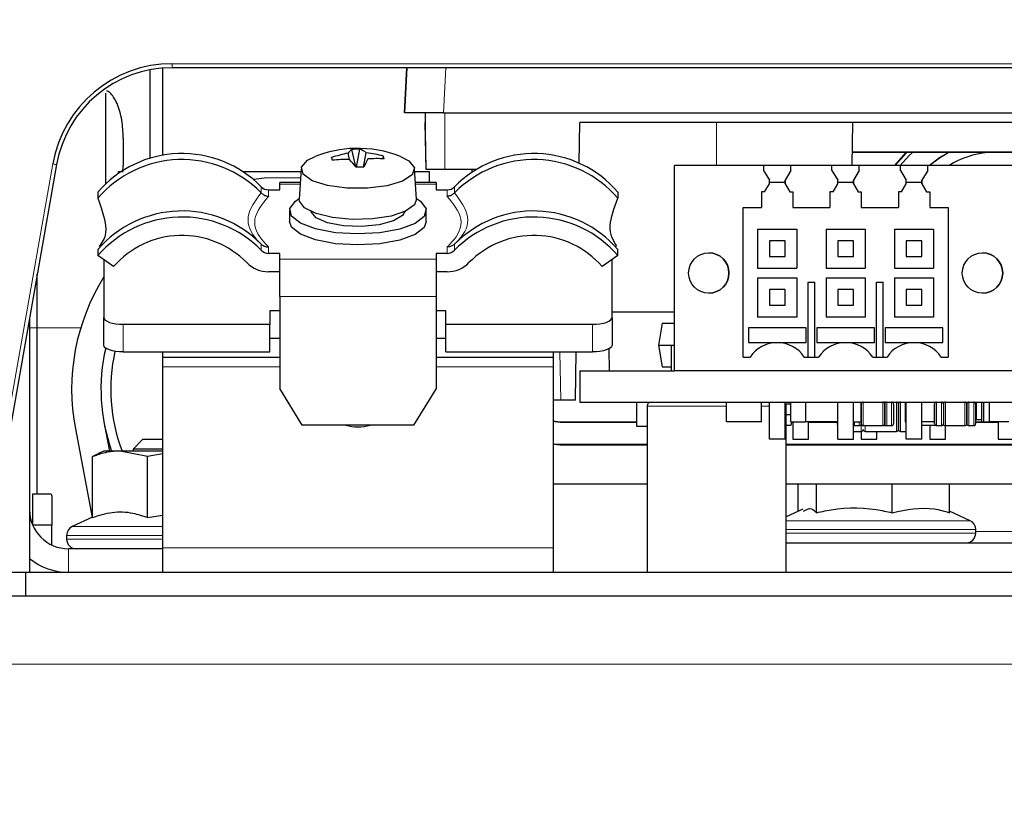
# Paper-space layout 'Blatt5' of a CAD drawing. Header units: millimetres. Extents: x 5 to 418, y 2 to 292.
# Tile 15 of 31: x 211 to 236, y 219 to 238. Entities that reach past the tile are written whole.
import ezdxf

# ---------------------------------------------------------------- set-up
doc = ezdxf.new("R2010")
doc.units = ezdxf.units.MM
doc.layers.add('SLD-0', color=7, linetype='Continuous')
doc.styles.add('SLDTEXTSTYLE1', font='TXT', dxfattribs={"width": 0.605})
doc.dimstyles.new('SLDDIMSTYLE6', dxfattribs={"dimtxt": 3.5, "dimasz": 3.302, "dimexe": 0, "dimexo": 0.0625, "dimgap": 0.875, "dimtad": 1, "dimlfac": 2, "dimrnd": 1e-09, "dimzin": 12, "dimdsep": 46, "dimtxsty": 'SLDTEXTSTYLE1', "dimsah": 1, "dimcen": 0.09, "dimadec": 0, "dimazin": 3, "dimtfac": 1, "dimtofl": 0, "dimtmove": 0, "dimatfit": 3, "dimfxl": 1, "dimfrac": 2, "dimtolj": 1, "dimtzin": 12, "dimarcsym": 0})

# ---------------------------------------------------------------- blocks, each defined once
blk = doc.blocks.new('_D_36')
at = {"layer": 'SLD-0', "color": 7}
for p, q in [((113.293, 153.905), (113.293, 269.669)), ((309.293, 153.905), (309.293, 269.669)), ((113.293, 268.669), (309.293, 268.669))]:
    blk.add_line(p, q, dxfattribs=at)
for points in [[(113.293, 268.669), (116.595, 268.161), (116.595, 269.177)], [(309.293, 268.669), (305.991, 269.177), (305.991, 268.161)]]:
    blk.add_solid(points, dxfattribs=at)
at = {"layer": 'SLD-0', "color": 7, "insert": (207.282, 273.18), "char_height": 3.5, "attachment_point": 1, "style": 'SLDTEXTSTYLE1'}
blk.add_mtext('392', dxfattribs=at)

psp = doc.layouts.new('Blatt5')

# ---------------------------------------------------------------- linework, layer by layer
at = {"color": 7, "linetype": 'Continuous', "lineweight": 25}
for p, q in [((214.6176, 237.0631), (214.6176, 234.8013)), ((214.9426, 237.1081), (214.9426, 234.8778)), ((275.3949, 237.1183), (215.1903, 237.1183)), ((221.1307, 235.9683), (221.191, 237.1183)), ((221.191, 237.1183), (221.1307, 235.9683)), ((213.4926, 234.1529), (213.4926, 236.4683)), ((222.1293, 235.9683), (221.1307, 235.9683)), ((221.6632, 235.9683), (221.6676, 235.7183)), ((222.1293, 235.9683), (277.7565, 235.9683)), ((221.6885, 234.5183), (221.6676, 235.7183)), ((225.5995, 234.6798), (225.6176, 235.7183)), ((277.9326, 235.7183), (225.6176, 235.7183)), ((232.5842, 234.6183), (232.6034, 235.7183)), ((219.8885, 234.583), (219.7914, 235.0275)), ((219.9086, 234.574), (219.9891, 235.0328)), ((219.2898, 234.7518), (219.2708, 234.819)), ((219.7271, 234.771), (219.6898, 234.9317)), ((220.0868, 234.5787), (220.1585, 234.9443)), ((220.5825, 234.789), (220.5988, 234.8548)), ((239.7127, 234.9525), (232.5901, 234.9525)), ((239.7127, 234.9586), (232.5902, 234.9586)), ((212.2359, 234.6393), (210.3953, 224.201)), ((213.8176, 234.4181), (213.8176, 234.4683)), ((213.8176, 234.4683), (213.8925, 234.4683)), ((213.9282, 234.4468), (213.9426, 234.6183)), ((216.9927, 234.4683), (218.4887, 234.4683)), ((218.4929, 234.5338), (218.443, 233.7589)), ((221.4422, 233.7589), (221.3922, 234.5338)), ((221.3965, 234.4683), (221.7676, 234.4683)), ((222.1676, 234.5183), (221.6885, 234.5183)), ((221.7676, 234.4683), (221.7676, 234.1867)), ((222.9728, 234.5183), (222.1676, 234.5183)), ((222.8676, 234.452), (222.8676, 234.5183)), ((228.0426, 229.3683), (228.0426, 234.6183)), ((230.3174, 234.6183), (228.0426, 234.6183)), ((230.3174, 234.6183), (230.3174, 234.4933)), ((231.0178, 234.6183), (230.3174, 234.6183)), ((230.3174, 234.4933), (230.4676, 234.2433)), ((231.0178, 234.4933), (230.8676, 234.2433)), ((231.0178, 234.4933), (231.0178, 234.6183)), ((232.0674, 234.6183), (231.0178, 234.6183)), ((232.0674, 234.4933), (232.0674, 234.6183)), ((232.7678, 234.6183), (232.0674, 234.6183)), ((232.0674, 234.4933), (232.2176, 234.2433)), ((232.7678, 234.4933), (232.6176, 234.2433)), ((232.7678, 234.4933), (232.7678, 234.6183)), ((233.8174, 234.6183), (232.7678, 234.6183)), ((233.8174, 234.4933), (233.8174, 234.6183)), ((234.5178, 234.6183), (233.8174, 234.6183)), ((233.8174, 234.4933), (233.9676, 234.2433)), ((234.5178, 234.4933), (234.3676, 234.2433)), ((234.5178, 234.4933), (234.5178, 234.6183)), ((236.7926, 234.6183), (234.5178, 234.6183)), ((230.4676, 234.1448), (230.4676, 234.2433)), ((230.8676, 234.1448), (230.8676, 234.2433)), ((230.8676, 234.2433), (230.8676, 234.1933)), ((232.2176, 234.1448), (232.2176, 234.2433)), ((232.6176, 234.1448), (232.6176, 234.2433)), ((232.6176, 234.2433), (232.6176, 234.1933)), ((233.9676, 234.1448), (233.9676, 234.2433)), ((234.3676, 234.1448), (234.3676, 234.2433)), ((234.3676, 234.2433), (234.3676, 234.1933)), ((217.6576, 233.9961), (217.9426, 233.9961)), ((218.4705, 234.1867), (217.9426, 234.1867)), ((217.9426, 234.1415), (217.9426, 234.1867)), ((217.9426, 233.9961), (217.9426, 234.1415)), ((221.9426, 234.1867), (221.4146, 234.1867)), ((221.9426, 234.1867), (221.9426, 234.1415)), ((221.9426, 234.1415), (221.9426, 233.9961)), ((221.9426, 233.9961), (222.2275, 233.9961)), ((230.3464, 233.9431), (230.4676, 234.1448)), ((230.4676, 234.1933), (230.8676, 234.1933)), ((230.8676, 234.1933), (230.8676, 234.1448)), ((230.8676, 234.1448), (230.9888, 233.9431)), ((232.0964, 233.9431), (232.2176, 234.1448)), ((232.2176, 234.1933), (232.6176, 234.1933)), ((232.6176, 234.1933), (232.6176, 234.1448)), ((232.6176, 234.1448), (232.7388, 233.9431)), ((233.8464, 233.9431), (233.9676, 234.1448)), ((233.9676, 234.1933), (234.3676, 234.1933)), ((234.3676, 234.1933), (234.3676, 234.1448)), ((234.3676, 234.1448), (234.4888, 233.9431)), ((213.2926, 233.9392), (213.2926, 233.7836)), ((217.4674, 233.9228), (217.4721, 233.9179)), ((222.4131, 233.9179), (222.4177, 233.9228)), ((226.5926, 233.9392), (226.5926, 233.7836)), ((230.3464, 233.9431), (230.2676, 233.9437)), ((230.2676, 233.9437), (230.2676, 233.5433)), ((230.9888, 233.9431), (231.0676, 233.9437)), ((231.0676, 233.9437), (231.0676, 233.5433)), ((232.0964, 233.9431), (232.0176, 233.9437)), ((232.0176, 233.9437), (232.0176, 233.5433)), ((232.7388, 233.9431), (232.8176, 233.9437)), ((232.8176, 233.9437), (232.8176, 233.5433)), ((233.8464, 233.9431), (233.7676, 233.9437)), ((233.7676, 233.9437), (233.7676, 233.5433)), ((234.4888, 233.9431), (234.5676, 233.9437)), ((234.5676, 233.9437), (234.5676, 233.5433)), ((218.1926, 233.4657), (218.1926, 233.1838)), ((221.6926, 233.1838), (221.6926, 233.4657)), ((229.7926, 233.5433), (230.2676, 233.5433)), ((229.7926, 229.7183), (229.7926, 233.5433)), ((231.0676, 233.5433), (232.0176, 233.5433)), ((232.8176, 233.5433), (233.7676, 233.5433)), ((234.5676, 233.5433), (235.0426, 233.5433)), ((235.0426, 233.5433), (235.0426, 229.7183)), ((230.1676, 232.9933), (230.1676, 231.9933)), ((230.1676, 232.9933), (231.1676, 232.9933)), ((231.1676, 232.9933), (231.1676, 231.9933)), ((231.9176, 232.9933), (231.9176, 231.9933)), ((231.9176, 232.9933), (232.9176, 232.9933)), ((232.9176, 232.9933), (232.9176, 231.9933)), ((233.6676, 232.9933), (233.6676, 231.9933)), ((233.6676, 232.9933), (234.6676, 232.9933)), ((234.6676, 232.9933), (234.6676, 231.9933)), ((213.2926, 232.4702), (213.2926, 232.3146)), ((217.4721, 232.6047), (217.4674, 232.6094)), ((222.4177, 232.6094), (222.4131, 232.6047)), ((222.4801, 232.6742), (222.4177, 232.6094)), ((226.5926, 232.3146), (226.5926, 232.4702)), ((230.4676, 232.6933), (230.4676, 232.2933)), ((230.8676, 232.6933), (230.4676, 232.6933)), ((230.8676, 232.2933), (230.8676, 232.6933)), ((232.2176, 232.6933), (232.2176, 232.2933)), ((232.6176, 232.6933), (232.2176, 232.6933)), ((232.6176, 232.2933), (232.6176, 232.6933)), ((233.9676, 232.6933), (233.9676, 232.2933)), ((234.3676, 232.6933), (233.9676, 232.6933)), ((234.3676, 232.2933), (234.3676, 232.6933)), ((213.6934, 232.0334), (213.2926, 232.3146)), ((213.4426, 232.2094), (213.4426, 230.7288)), ((217.9426, 232.3715), (217.6576, 232.3715)), ((217.9426, 232.2261), (217.9426, 232.3715)), ((217.9426, 231.2649), (217.9426, 232.2261)), ((222.2275, 232.3715), (221.9426, 232.3715)), ((221.9426, 232.3715), (221.9426, 232.2261)), ((221.9426, 232.2261), (221.9426, 231.2649)), ((226.5926, 232.3146), (226.1917, 232.0334)), ((226.4426, 230.7288), (226.4426, 232.2094)), ((230.4676, 232.2933), (230.8676, 232.2933)), ((232.2176, 232.2933), (232.6176, 232.2933)), ((233.9676, 232.2933), (234.3676, 232.2933)), ((230.1676, 231.9933), (231.1676, 231.9933)), ((231.9176, 231.9933), (232.9176, 231.9933)), ((233.6676, 231.9933), (234.6676, 231.9933)), ((211.7426, 230.4683), (211.7426, 231.8417)), ((217.9426, 231.9017), (217.6576, 231.9017)), ((222.2275, 231.9017), (221.9426, 231.9017)), ((230.1676, 231.7433), (231.1676, 231.7433)), ((230.1676, 231.7433), (230.1676, 230.7433)), ((231.1676, 231.7433), (231.1676, 230.7433)), ((231.9176, 231.7433), (232.9176, 231.7433)), ((231.9176, 231.7433), (231.9176, 230.7433)), ((232.9176, 231.7433), (232.9176, 230.7433)), ((233.6676, 231.7433), (234.6676, 231.7433)), ((233.6676, 231.7433), (233.6676, 230.7433)), ((234.6676, 231.7433), (234.6676, 230.7433)), ((230.4676, 231.4433), (230.4676, 231.0433)), ((230.8676, 231.4433), (230.4676, 231.4433)), ((230.8676, 231.0433), (230.8676, 231.4433)), ((231.4551, 229.7183), (231.4551, 231.6308)), ((231.4551, 231.6308), (231.6301, 231.6308)), ((231.6301, 229.7183), (231.6301, 231.6308)), ((232.2176, 231.4433), (232.2176, 231.0433)), ((232.6176, 231.4433), (232.2176, 231.4433)), ((232.6176, 231.0433), (232.6176, 231.4433)), ((233.2051, 229.7183), (233.2051, 231.6308)), ((233.2051, 231.6308), (233.3801, 231.6308)), ((233.3801, 229.7183), (233.3801, 231.6308)), ((233.9676, 231.4433), (233.9676, 231.0433)), ((234.3676, 231.4433), (233.9676, 231.4433)), ((234.3676, 231.0433), (234.3676, 231.4433)), ((217.9426, 231.2649), (217.9426, 228.9156)), ((221.9426, 231.2649), (221.9426, 228.9156)), ((230.4676, 231.0433), (230.8676, 231.0433)), ((232.2176, 231.0433), (232.6176, 231.0433)), ((233.9676, 231.0433), (234.3676, 231.0433)), ((211.5426, 230.7074), (211.5426, 224.2183)), ((213.4426, 230.024), (213.4426, 230.7288)), ((217.9426, 230.8998), (217.6926, 230.8998)), ((217.6926, 230.8998), (217.6926, 230.5578)), ((222.1926, 230.8998), (221.9426, 230.8998)), ((222.1926, 230.5578), (222.1926, 230.8998)), ((228.0426, 230.8683), (226.4426, 230.8683)), ((226.4426, 230.7288), (226.4426, 230.024)), ((231.1676, 230.7433), (230.1676, 230.7433)), ((232.9176, 230.7433), (231.9176, 230.7433)), ((234.6676, 230.7433), (233.6676, 230.7433)), ((211.7426, 226.2183), (211.7426, 230.4683)), ((213.9426, 230.5578), (217.6926, 230.5578)), ((217.6926, 229.853), (217.6926, 230.5578)), ((222.1926, 230.5578), (225.9426, 230.5578)), ((222.1926, 229.853), (222.1926, 230.5578)), ((227.7288, 230.5883), (227.6301, 230.0283)), ((227.7288, 230.5883), (228.0426, 230.5883)), ((231.4051, 230.4691), (229.9301, 230.4691)), ((229.9301, 230.4691), (229.9301, 230.0933)), ((231.4051, 230.0933), (231.4051, 230.4691)), ((233.1551, 230.4691), (231.6801, 230.4691)), ((231.6801, 230.4691), (231.6801, 230.0933)), ((233.1551, 230.0933), (233.1551, 230.4691)), ((234.9051, 230.4691), (233.4301, 230.4691)), ((233.4301, 230.4691), (233.4301, 230.0933)), ((234.9051, 230.0933), (234.9051, 230.4691)), ((217.9426, 230.195), (217.6926, 230.195)), ((222.1926, 230.195), (221.9426, 230.195)), ((226.3578, 229.9288), (226.3676, 229.3683)), ((227.6301, 230.0283), (227.7288, 229.4683)), ((227.6301, 230.0283), (228.0426, 230.0283)), ((227.9551, 230.0189), (227.9551, 229.3683)), ((229.9301, 230.0933), (230.6656, 230.0933)), ((229.9301, 230.0933), (231.4051, 230.0933)), ((230.6696, 230.0933), (231.4051, 230.0933)), ((231.6801, 230.0933), (232.4156, 230.0933)), ((231.6801, 230.0933), (233.1551, 230.0933)), ((232.4196, 230.0933), (233.1551, 230.0933)), ((233.4301, 230.0933), (234.1656, 230.0933)), ((233.4301, 230.0933), (234.9051, 230.0933)), ((234.1696, 230.0933), (234.9051, 230.0933)), ((213.9426, 229.853), (217.6926, 229.853)), ((214.9426, 229.853), (214.9426, 229.7183)), ((214.9426, 229.7183), (217.9426, 229.7183)), ((214.9426, 229.7183), (214.9426, 229.4683)), ((221.9426, 229.7183), (224.9426, 229.7183)), ((222.1926, 229.853), (225.9426, 229.853)), ((224.9426, 229.7183), (224.9426, 229.853)), ((224.9426, 229.4683), (224.9426, 229.7183)), ((225.5045, 228.6183), (225.526, 229.853)), ((227.9551, 229.9201), (227.9551, 229.4683)), ((229.7926, 229.7183), (229.9761, 229.7183)), ((231.3591, 229.7183), (231.7261, 229.7183)), ((233.1091, 229.7183), (233.4761, 229.7183)), ((234.8591, 229.7183), (235.0426, 229.7183)), ((214.9426, 229.4683), (214.9426, 224.8433)), ((224.9426, 224.8433), (224.9426, 229.4683)), ((227.7288, 229.4683), (227.9551, 229.4683)), ((227.9551, 229.4683), (227.9551, 229.3683)), ((225.6176, 229.3683), (225.6176, 228.5683)), ((225.6176, 229.3683), (228.0426, 229.3683)), ((225.6176, 229.3683), (225.6176, 228.5683)), ((225.6176, 229.3683), (225.6176, 229.3683)), ((236.7926, 229.3683), (228.0426, 229.3683)), ((218.5199, 227.9759), (217.9426, 228.9156)), ((221.9426, 228.9156), (221.3652, 227.9759)), ((225.1306, 228.6183), (224.9426, 228.6183)), ((225.5045, 228.6183), (225.1306, 228.6183)), ((225.6176, 228.5683), (279.4198, 228.5683)), ((225.6176, 228.5683), (225.6176, 228.5683)), ((227.0676, 228.5683), (227.0676, 227.9558)), ((227.3401, 228.4683), (227.3401, 224.2183)), ((229.3676, 228.0683), (229.3676, 228.5683)), ((230.2676, 228.0683), (230.2676, 228.5683)), ((230.4676, 227.6183), (230.4676, 228.5683)), ((230.8676, 227.6183), (230.8676, 228.5683)), ((231.0176, 228.5183), (230.8817, 228.5183)), ((230.8951, 224.2183), (230.8951, 228.4683)), ((231.0176, 228.0683), (231.0176, 228.5683)), ((231.3926, 228.5683), (231.3926, 228.0683)), ((232.2176, 227.6183), (232.2176, 228.5683)), ((232.6176, 227.6183), (232.6176, 228.5683)), ((232.8176, 228.0683), (232.8176, 228.5683)), ((233.9426, 228.5683), (233.9426, 228.0683)), ((233.9676, 227.6183), (233.9676, 228.5683)), ((234.3676, 227.6183), (234.3676, 228.5683)), ((234.9426, 228.5683), (234.9426, 228.5616)), ((235.7676, 228.1183), (235.7676, 228.5683)), ((235.8926, 228.5683), (235.8926, 228.0683)), ((235.9426, 228.5683), (235.9426, 228.0683)), ((236.0926, 228.5683), (236.0926, 228.0683)), ((231.0176, 228.2433), (230.8951, 228.2433)), ((213.4527, 228.0238), (213.5862, 227.3183)), ((221.3652, 227.9759), (218.5199, 227.9759)), ((225.1176, 228.0683), (227.0676, 228.0683)), ((225.1176, 228.0561), (227.0676, 228.0561)), ((227.0676, 227.9558), (227.3401, 227.9558)), ((230.2676, 228.0683), (229.3676, 228.0683)), ((231.0191, 227.9683), (230.8951, 227.9683)), ((231.0176, 228.0683), (231.3926, 228.0683)), ((231.0367, 228.0683), (231.0191, 227.9683)), ((231.0346, 228.0561), (231.0676, 228.0561)), ((231.0676, 228.0683), (231.0676, 227.6183)), ((232.2176, 228.0683), (231.3926, 228.0683)), ((231.4676, 227.6183), (231.4676, 228.0683)), ((231.4676, 228.0561), (232.2006, 228.0561)), ((232.2161, 227.9683), (232.1984, 228.0683)), ((232.2176, 227.9683), (232.2161, 227.9683)), ((232.6176, 228.0683), (232.8176, 228.0683)), ((232.6176, 227.9683), (232.6426, 227.9683)), ((232.6426, 227.9683), (232.7676, 227.9683)), ((232.8176, 227.9683), (232.8676, 227.9683)), ((232.8676, 227.9683), (233.3676, 227.9683)), ((233.4176, 227.9683), (233.4676, 227.9683)), ((233.4676, 227.9683), (233.5926, 227.9683)), ((233.9426, 228.0683), (233.9676, 228.0683)), ((234.6926, 228.0683), (234.3676, 228.0683)), ((234.7426, 227.9683), (234.3676, 227.9683)), ((234.5676, 227.9683), (234.5676, 227.6183)), ((234.7426, 227.9683), (234.8676, 227.9683)), ((234.8691, 227.9683), (234.8676, 227.9683)), ((234.8691, 227.9683), (234.8691, 227.9683)), ((234.9676, 227.9683), (235.4676, 227.9683)), ((234.9676, 227.6183), (234.9676, 227.9683)), ((235.5676, 227.9683), (235.6926, 227.9683)), ((235.7426, 228.0683), (235.8926, 228.0683)), ((235.7426, 228.0561), (236.3176, 228.0561)), ((235.8926, 228.1183), (235.7676, 228.1183)), ((235.8926, 228.0683), (235.9426, 228.0683)), ((235.9426, 228.0683), (236.0926, 228.0683)), ((236.5926, 228.0683), (236.0926, 228.0683)), ((236.3176, 228.0683), (236.3176, 227.6183)), ((212.7158, 227.8843), (213.144, 225.6221)), ((213.4926, 227.8131), (213.4926, 227.8346)), ((232.6176, 227.8183), (232.8176, 227.8183)), ((232.8176, 227.8183), (232.8176, 227.6183)), ((232.9176, 227.8183), (233.7176, 227.8183)), ((233.2176, 227.6183), (233.2176, 227.8183)), ((233.8176, 227.8183), (233.9676, 227.8183)), ((214.4426, 227.6183), (214.1926, 227.3683)), ((214.4426, 227.6183), (214.9426, 227.6183)), ((225.1176, 227.4805), (224.9426, 227.493)), ((225.1176, 227.4683), (224.9426, 227.4806)), ((227.3401, 227.4805), (225.1176, 227.4805)), ((227.3401, 227.4683), (225.1176, 227.4683)), ((230.8676, 227.6183), (230.4676, 227.6183)), ((240.5274, 227.4805), (230.8951, 227.4805)), ((240.5317, 227.4683), (230.8951, 227.4683)), ((231.0676, 227.6183), (231.4676, 227.6183)), ((232.2176, 227.6183), (232.6176, 227.6183)), ((232.8176, 227.6183), (233.2176, 227.6183)), ((234.3676, 227.6183), (233.9676, 227.6183)), ((234.5676, 227.6183), (234.9676, 227.6183)), ((236.3176, 227.6183), (236.7176, 227.6183)), ((213.1536, 225.617), (213.1536, 227.174)), ((213.4426, 227.3183), (213.2796, 227.2423)), ((213.8584, 227.3183), (213.4426, 227.3183)), ((214.5632, 227.174), (213.8584, 227.3183)), ((214.9426, 227.3183), (213.8584, 227.3183)), ((214.1926, 227.3683), (214.1926, 227.3183)), ((214.9426, 227.3683), (214.1926, 227.3683)), ((214.9426, 227.243), (214.5632, 227.174)), ((214.5632, 225.617), (214.5632, 227.174)), ((227.3401, 226.4683), (224.9426, 226.4683)), ((251.3401, 226.4683), (230.8951, 226.4683)), ((231.2069, 225.7793), (231.2069, 226.4683)), ((231.6723, 225.7396), (231.6723, 226.4683)), ((233.6079, 225.7396), (233.6079, 226.4683)), ((235.0782, 225.7396), (235.0782, 226.4683)), ((212.0676, 226.2183), (211.6176, 226.2183)), ((211.6176, 226.2183), (211.6176, 225.4384)), ((212.1176, 226.1683), (212.1176, 225.4183)), ((214.5632, 225.617), (214.9426, 225.678)), ((231.319, 225.8316), (230.8951, 225.6339)), ((235.6007, 225.5356), (235.0782, 225.7793)), ((212.1176, 225.4183), (211.6261, 225.4183)), ((212.1176, 224.9131), (212.1176, 225.4183)), ((213.1536, 225.6265), (212.6369, 225.3856)), ((212.4926, 225.1591), (212.4926, 225.0683)), ((235.7451, 225.2183), (235.7451, 225.3091)), ((230.8951, 224.9683), (251.3401, 224.9683)), ((214.9426, 224.8183), (212.5426, 224.8183)), ((214.9426, 224.8433), (214.9426, 224.2183)), ((224.9426, 224.2183), (224.9426, 224.8433)), ((210.9426, 224.2183), (211.4426, 224.2183)), ((211.4426, 224.2183), (211.4426, 223.6183)), ((211.4426, 224.2183), (280.1426, 224.2183)), ((210.2087, 223.6183), (280.3765, 223.6183))]:
    psp.add_line(p, q, dxfattribs=at)
at = {"color": 7, "linetype": 'Continuous', "lineweight": 18}
for p, q in [((215.1903, 237.2201), (275.3949, 237.2201)), ((215.1903, 237.1183), (215.1903, 237.2201)), ((222.1896, 237.1183), (222.1293, 235.9683)), ((221.6885, 234.5183), (221.6632, 235.9683)), ((222.1676, 234.5183), (222.1676, 235.9683)), ((229.1176, 235.7183), (229.1176, 234.6183)), ((210.2968, 224.2201), (212.1374, 234.6584)), ((217.4721, 233.9179), (217.4721, 234.0736)), ((217.6576, 233.9961), (217.6576, 233.8293)), ((218.4676, 234.1415), (217.9426, 234.1415)), ((221.9426, 234.1415), (221.4175, 234.1415)), ((222.2275, 233.8293), (222.2275, 233.9961)), ((222.4131, 234.0736), (222.4131, 233.9179)), ((217.4721, 232.449), (217.4721, 232.6047)), ((217.6576, 232.5383), (217.6576, 232.3715)), ((222.2275, 232.3715), (222.2275, 232.5383)), ((222.4131, 232.6047), (222.4131, 232.449)), ((217.9426, 232.2261), (221.9426, 232.2261)), ((221.9426, 231.2649), (217.9426, 231.2649)), ((211.5426, 230.4683), (211.7426, 230.4683)), ((211.7426, 230.4683), (212.8548, 230.4683)), ((213.9426, 230.5578), (213.9426, 229.853)), ((225.9426, 229.853), (225.9426, 230.5578)), ((225.1091, 229.853), (225.1306, 228.6183)), ((214.9426, 229.4683), (217.9426, 229.4683)), ((221.9426, 229.4683), (224.9426, 229.4683)), ((227.3401, 228.4683), (229.3676, 228.4683)), ((230.2676, 228.4683), (230.4676, 228.4683)), ((230.8676, 228.4683), (230.8951, 228.4683)), ((232.8676, 228.5683), (232.8676, 228.2683)), ((233.3676, 228.2683), (233.3676, 228.5683)), ((233.4176, 228.5131), (233.4176, 228.5683)), ((233.4676, 228.5683), (233.4676, 228.2683)), ((233.5926, 228.5683), (233.5926, 227.9683)), ((233.7176, 228.1933), (233.7176, 228.5683)), ((233.7926, 228.5683), (233.7926, 228.5616)), ((233.8176, 228.5683), (233.8176, 228.1933)), ((234.7426, 228.5683), (234.7426, 228.2683)), ((234.8676, 228.5683), (234.8676, 227.9683)), ((234.9676, 228.5683), (234.9676, 228.2683)), ((235.4676, 228.2683), (235.4676, 228.5683)), ((235.5676, 228.5683), (235.5676, 228.2683)), ((235.6926, 228.5683), (235.6926, 227.9683)), ((232.8676, 228.2683), (232.8676, 227.9683)), ((233.3676, 227.9683), (233.3676, 228.2683)), ((233.4676, 228.2683), (233.4676, 227.9683)), ((233.7176, 227.8183), (233.7176, 228.1933)), ((233.8176, 228.1933), (233.8176, 227.8183)), ((234.7426, 228.2683), (234.7426, 227.9683)), ((234.9676, 228.2683), (234.9676, 227.9683)), ((235.4676, 227.9683), (235.4676, 228.2683)), ((235.5676, 228.2683), (235.5676, 227.9683)), ((225.1176, 228.0561), (225.1176, 228.0683)), ((232.6426, 228.0683), (232.6426, 227.9683)), ((232.7676, 228.0683), (232.7676, 227.9683)), ((232.8176, 228.0683), (232.8176, 227.9683)), ((232.8176, 227.8183), (232.8176, 227.9676)), ((232.9176, 227.9683), (232.9176, 227.8183)), ((233.4176, 227.9683), (233.4176, 228.0226)), ((225.1176, 227.4805), (225.1176, 227.4683)), ((230.8951, 225.5356), (235.4972, 225.5356)), ((235.4972, 225.5356), (235.6007, 225.5356)), ((214.9426, 225.1591), (212.4926, 225.1591)), ((212.6369, 225.3856), (214.9426, 225.3856)), ((235.6355, 225.3091), (230.8951, 225.3091)), ((230.8951, 225.2183), (235.6355, 225.2183)), ((235.7451, 225.3091), (235.6355, 225.3091)), ((235.6355, 225.2183), (235.7451, 225.2183)), ((235.7451, 225.257), (251.3401, 225.257)), ((212.4926, 225.0683), (214.9426, 225.0683)), ((212.5426, 224.8183), (212.5426, 224.2183)), ((214.9426, 224.8433), (224.9426, 224.8433)), ((130.5426, 221.8683), (292.0426, 221.8683))]:
    psp.add_line(p, q, dxfattribs=at)
at = {"color": 7, "linetype": 'Continuous', "lineweight": 25, "flags": 128}
for points in [[(221.3881, 234.5618), (221.3316, 234.3806), (221.0876, 234.2186), (220.6889, 234.0977), (220.1894, 234.0342), (219.6566, 234.0367), (219.1624, 234.1048), (218.7736, 234.2295), (218.5426, 234.3937), (218.5007, 234.5754), (218.6536, 234.75), (218.849, 234.8485)], [(221.0362, 234.8485), (221.2493, 234.7378), (221.3881, 234.5618)], [(233.9633, 234.9525), (233.9591, 234.9483), (233.6703, 234.6183)], [(233.6845, 234.6183), (233.9641, 234.9364), (233.9804, 234.9525)], [(234.5547, 234.6183), (234.8155, 234.8168), (235.0423, 234.9525)], [(234.558, 234.6183), (234.8203, 234.8183), (235.0444, 234.9525)], [(218.4779, 234.3011), (217.5449, 234.2951), (217.2705, 234.2626)], [(221.6872, 233.5127), (221.6373, 233.3164), (221.4038, 233.1363), (221.0119, 232.9919), (220.5041, 232.8988), (219.9355, 232.8672), (219.3677, 232.9004), (218.8622, 232.9949), (218.4737, 233.1404), (218.2444, 233.3211), (218.1992, 233.5175), (218.3428, 233.7083), (218.444, 233.7748)], [(221.4422, 233.7589), (221.3881, 233.6106), (221.1639, 233.4497), (220.7923, 233.3248), (220.3183, 233.2509), (219.799, 233.2369), (219.297, 233.2845), (218.8728, 233.388), (218.5777, 233.5348), (218.4472, 233.7073), (218.443, 233.7589)], [(221.4412, 233.7748), (221.548, 233.7039), (221.6872, 233.5127)], [(221.14, 233.4386), (221.0839, 233.3389), (220.8552, 233.1992), (220.4875, 233.1), (220.0369, 233.0565), (219.5719, 233.0754), (219.1633, 233.1536), (218.8734, 233.2793), (218.7463, 233.4335), (218.7452, 233.4386)], [(221.6926, 233.1838), (221.6373, 233.0345), (221.4038, 232.8544), (221.0119, 232.71), (220.5041, 232.6169), (219.9355, 232.5853), (219.3677, 232.6185), (218.8622, 232.713), (218.4737, 232.8585), (218.2444, 233.0392), (218.1926, 233.1838)], [(213.4426, 230.7288), (213.4522, 230.6954), (213.4806, 230.6634), (213.5269, 230.6338), (213.589, 230.6079), (213.6648, 230.5866), (213.7512, 230.5708), (213.845, 230.5611), (213.9426, 230.5578)], [(225.9426, 230.5578), (226.0401, 230.5611), (226.1339, 230.5708), (226.2204, 230.5866), (226.2961, 230.6079), (226.3583, 230.6338), (226.4045, 230.6634), (226.433, 230.6954), (226.4426, 230.7288)], [(213.9426, 229.853), (213.845, 229.8563), (213.7512, 229.866), (213.6648, 229.8818), (213.589, 229.9031), (213.5269, 229.929), (213.4806, 229.9586), (213.4522, 229.9907), (213.4426, 230.024)], [(226.4426, 230.024), (226.433, 229.9907), (226.4045, 229.9586), (226.3583, 229.929), (226.2961, 229.9031), (226.2204, 229.8818), (226.1339, 229.866), (226.0401, 229.8563), (225.9426, 229.853)], [(233.8051, 228.5667), (233.8023, 228.5674), (233.7926, 228.5683)], [(224.9426, 228.0923), (224.9908, 228.0808), (225.1176, 228.0683)], [(224.9426, 228.0796), (224.9884, 228.0688), (225.1176, 228.0561)]]:
    psp.add_lwpolyline(points, dxfattribs=at)
at = {"color": 7, "linetype": 'Continuous', "lineweight": 18, "flags": 128}
psp.add_lwpolyline([(234.127, 234.9525), (234.0348, 234.864), (233.8133, 234.6183)], dxfattribs=at)
at = {"color": 7, "linetype": 'Continuous', "lineweight": 25}
for centre in [(228.9176, 231.8683), (235.9176, 231.8683)]:
    psp.add_circle(centre, 0.5167, dxfattribs=at)
for centre, radius, start, end in [((215.1903, 234.1201), 3.1, 90, 170), ((215.1903, 234.1183), 3, 90, 170), ((219.9426, 232.0648), 2.9908, 91.54404, 111.44831), ((219.9601, 234.7468), 0.3275, 121.00603, 145.63827), ((219.9707, 232.0486), 2.9843, 89.64604, 93.44462), ((219.9426, 232.0648), 2.9908, 68.55169, 91.54404), ((219.8234, 234.5096), 0.5489, 52.37228, 72.42152), ((215.4442, 232.0829), 2.8417, 44.46966, 139.21383), ((215.4442, 231.9271), 2.8418, 44.60783, 139.21193), ((220.1811, 232.2695), 2.7071, 100.45629, 109.64773), ((226.4122, 236.429), 7.3206, 192.70464, 193.24782), ((219.6571, 231.444), 3.3281, 88.80198, 96.39517), ((217.9328, 233.0659), 2.4752, 37.51827, 43.55247), ((224.0826, 232.7321), 4.3955, 152.17287, 155.15951), ((219.8048, 232.077), 2.889, 74.04951, 82.96894), ((220.4276, 231.7934), 2.9996, 86.43072, 94.43948), ((219.8286, 234.6417), 0.7991, 10.48814, 15.46582), ((224.441, 232.0829), 2.8417, 40.78617, 135.53034), ((224.4409, 231.9271), 2.8418, 40.78808, 135.39217), ((236.2926, 232.6146), 2.3503, 95.87487, 121.51069), ((220.0927, 230.9517), 3.6269, 89.98268, 93.10798), ((217.6561, 234.2534), 0.2573, 224.33681, 270.33303), ((222.229, 234.2534), 0.2573, 269.66717, 315.66299), ((215.4442, 230.6137), 2.8418, 44.60783, 139.21193), ((224.4409, 230.6137), 2.8418, 40.78808, 135.39217), ((215.4442, 230.4583), 2.8417, 44.46996, 139.21373), ((224.441, 230.4583), 2.8417, 40.78627, 135.53004), ((215.4438, 230.507), 2.3224, 44.47523, 138.90903), ((224.4414, 230.507), 2.3224, 41.09096, 135.52478), ((217.6561, 232.6288), 0.2573, 224.33326, 270.33266), ((222.229, 232.6288), 0.2573, 269.66753, 315.66654), ((228.9176, 231.8683), 0.5167, 0, 90), ((235.9176, 231.8683), 0.5167, 270, 90), ((217.6531, 232.6736), 0.7719, 224.33468, 270.33516), ((222.2321, 232.6736), 0.7719, 269.66488, 315.66528), ((218.0461, 228.8933), 5.425, 147.99766, 190.71929), ((228.9176, 231.8683), 0.5167, 270, 0), ((218.0461, 228.8933), 4.675, 166.9385, 199.68802), ((230.6676, 229.2683), 0.825, 33.05571, 146.94429), ((232.4176, 229.2683), 0.825, 33.05571, 146.94429), ((234.1676, 229.2683), 0.825, 33.05571, 146.94429), ((218.0461, 228.8933), 4.425, 167.25887, 200.85059), ((227.4401, 228.4683), 0.1, 90, 180), ((230.7951, 228.4683), 0.1, 0, 43.53012), ((232.8676, 228.5183), 0.05, 90, 180), ((233.3676, 228.5183), 0.05, 0, 90), ((233.4176, 228.5183), 0.05, 90, 119.99797), ((233.4676, 228.5183), 0.05, 90, 180), ((233.5926, 228.5183), 0.05, 0, 90), ((233.7176, 228.5183), 0.05, 0, 90), ((233.8176, 228.5183), 0.05, 90, 180), ((234.7426, 228.5183), 0.05, 90, 180), ((234.8676, 228.5183), 0.05, 0, 90), ((234.9676, 228.5183), 0.05, 90, 180), ((235.4676, 228.5183), 0.05, 0, 90), ((235.5676, 228.5183), 0.05, 90, 180), ((235.6926, 228.5183), 0.05, 0, 90), ((219.9426, 229.2244), 1.2869, 255.95151, 284.04849), ((232.6426, 228.0183), 0.05, 239.99931, 270), ((232.7676, 228.0183), 0.05, 270, 0), ((232.8176, 228.0183), 0.05, 240.00944, 270), ((232.8676, 228.0183), 0.05, 180, 270), ((233.3676, 228.0183), 0.05, 270, 0), ((233.4176, 228.0183), 0.05, 240.00203, 270), ((233.4676, 228.0183), 0.05, 180, 270), ((233.5926, 228.0183), 0.05, 270, 0), ((234.7426, 228.0183), 0.05, 180, 270), ((234.8676, 228.0183), 0.05, 270, 0), ((234.9676, 228.0183), 0.05, 180, 270), ((235.4676, 228.0183), 0.05, 270, 0), ((235.5676, 228.0183), 0.05, 180, 270), ((235.6926, 228.0183), 0.05, 270, 0), ((232.8176, 227.8683), 0.05, 270, 0), ((232.9176, 227.8683), 0.05, 180, 270), ((233.7176, 227.8683), 0.05, 270, 0), ((233.8176, 227.8683), 0.05, 180, 270), ((212.0676, 226.1683), 0.05, 0, 90), ((212.5426, 225.8183), 1, 180, 270), ((235.4951, 225.3091), 0.25, 0, 65), ((212.7426, 225.1591), 0.25, 115, 180), ((235.4951, 225.2183), 0.25, 270, 0), ((212.7426, 225.0683), 0.25, 180, 270), ((212.5426, 225.8183), 1.6, 231.31781, 270)]:
    psp.add_arc(centre, radius, start, end, dxfattribs=at)
at = {"color": 7, "linetype": 'Continuous', "lineweight": 18}
psp.add_arc((211.9091, 233.2187), 1.4577, 77.04596, 80.9899, dxfattribs=at)
at = {"color": 7, "linetype": 'Continuous', "lineweight": 25}
for points, knots in [([(213.9426, 235.3183), (213.9355, 235.4722), (213.9215, 235.773), (213.8253, 236.1287), (213.7036, 236.3572), (213.6158, 236.4735), (213.5457, 236.5146), (213.5196, 236.5299)], [0, 0, 0, 0, 0.3472162, 0.6789225, 0.8177712, 0.9322075, 1, 1, 1, 1]), ([(213.9426, 235.3183), (213.9426, 235.3131), (213.9426, 235.3025), (213.9426, 235.2216), (213.9426, 235.1059), (213.9426, 234.9683), (213.9426, 234.8307), (213.9426, 234.715), (213.9426, 234.6341), (213.9426, 234.6236), (213.9426, 234.6183)], [0, 0, 0, 0, 0.1249995, 0.2499974, 0.3750046, 0.5000028, 0.625001, 0.7500026, 0.8750005, 1, 1, 1, 1]), ([(213.2926, 233.7836), (213.4046, 233.4553), (213.5875, 232.9197), (213.3987, 232.6475), (213.3257, 232.5421)], [0, 0, 0, 0, 0.6128485, 1, 1, 1, 1]), ([(217.4721, 233.9179), (217.4931, 233.8986), (217.5351, 233.8602), (217.602, 233.8362), (217.6431, 233.8302), (217.6564, 233.8294), (217.6576, 233.8293)], [0, 0, 0, 0, 0.40397527, 0.8077973, 0.98183717, 1, 1, 1, 1]), ([(222.4131, 233.9179), (222.392, 233.8986), (222.3499, 233.8601), (222.2831, 233.8362), (222.242, 233.8302), (222.2288, 233.8294), (222.2275, 233.8293)], [0, 0, 0, 0, 0.4046689, 0.8091662, 0.9818393, 1, 1, 1, 1]), ([(226.5675, 232.548), (226.4749, 232.7009), (226.3018, 232.9868), (226.5002, 233.5305), (226.5926, 233.7836)], [0, 0, 0, 0, 0.5345867, 1, 1, 1, 1]), ([(217.4721, 232.6047), (217.4931, 232.588), (217.5352, 232.5545), (217.6021, 232.5385), (217.6432, 232.5375), (217.6564, 232.5382), (217.6576, 232.5383)], [0, 0, 0, 0, 0.4046646, 0.8091762, 0.9818516, 1, 1, 1, 1]), ([(222.4131, 232.6047), (222.3921, 232.588), (222.3501, 232.5546), (222.2832, 232.5386), (222.2421, 232.5375), (222.2288, 232.5382), (222.2275, 232.5383)], [0, 0, 0, 0, 0.4039984, 0.8077999, 0.9818541, 1, 1, 1, 1]), ([(232.8176, 228.5183), (232.8176, 228.515), (232.8176, 228.5098), (232.8176, 228.4787), (232.8176, 228.4464), (232.8176, 228.4066), (232.8176, 228.3484), (232.8176, 228.2683), (232.8176, 228.1884), (232.8176, 228.1301), (232.8176, 228.0904), (232.8176, 228.058), (232.8176, 228.0269), (232.8176, 228.0217), (232.8176, 228.0183)], [0, 0, 0, 0, 0.11972618, 0.18469708, 0.25000736, 0.31496253, 0.38027904, 0.49999586, 0.61972204, 0.68468887, 0.74999313, 0.8149617, 0.88027382, 1, 1, 1, 1]), ([(232.8176, 228.5183), (232.8176, 228.515), (232.8176, 228.5098), (232.8176, 228.4786), (232.8176, 228.4463), (232.8176, 228.4065), (232.8176, 228.3483), (232.8176, 228.2683), (232.8176, 228.1883), (232.8176, 228.13), (232.8176, 228.0902), (232.8176, 228.058), (232.8176, 228.0269), (232.8176, 228.0217), (232.8176, 228.0183)], [0, 0, 0, 0, 0.1197121, 0.1850267, 0.2499978, 0.3153046, 0.3802739, 0.4999953, 0.6197261, 0.6850367, 0.7500017, 0.8153145, 0.8802879, 1, 1, 1, 1]), ([(232.8176, 228.5183), (232.8176, 228.515), (232.8176, 228.5098), (232.8176, 228.4787), (232.8176, 228.4464), (232.8176, 228.4066), (232.8176, 228.3484), (232.8176, 228.2998), (232.8176, 228.2683)], [0, 0, 0, 0, 0.23942588, 0.36937363, 0.50000015, 0.62991643, 0.76055542, 1, 1, 1, 1]), ([(233.4176, 228.0183), (233.4176, 228.0217), (233.4176, 228.0269), (233.4176, 228.058), (233.4176, 228.0904), (233.4176, 228.1301), (233.4176, 228.1884), (233.4176, 228.2683), (233.4176, 228.3484), (233.4176, 228.4066), (233.4176, 228.4464), (233.4176, 228.4787), (233.4176, 228.5098), (233.4176, 228.515), (233.4176, 228.5183)], [0, 0, 0, 0, 0.1197119, 0.1850265, 0.2499975, 0.3153042, 0.3802735, 0.5000041, 0.6197254, 0.6850444, 0.750002, 0.8153147, 0.8802881, 1, 1, 1, 1]), ([(233.4176, 228.5183), (233.4176, 228.515), (233.4176, 228.5098), (233.4176, 228.4788), (233.4176, 228.4466), (233.4176, 228.4067), (233.4176, 228.3485), (233.4176, 228.2998), (233.4176, 228.2683)], [0, 0, 0, 0, 0.2394255, 0.3682048, 0.4999958, 0.6287742, 0.7605558, 1, 1, 1, 1]), ([(233.4176, 228.0183), (233.4176, 228.0217), (233.4176, 228.0269), (233.4176, 228.058), (233.4176, 228.0902), (233.4176, 228.13), (233.4176, 228.1883), (233.4176, 228.2683), (233.4176, 228.3483), (233.4176, 228.4065), (233.4176, 228.4463), (233.4176, 228.4786), (233.4176, 228.5098), (233.4176, 228.515), (233.4176, 228.5183)], [0, 0, 0, 0, 0.1197263, 0.1846973, 0.2500076, 0.3149702, 0.3802784, 0.5000047, 0.6197216, 0.6846885, 0.7499929, 0.8149615, 0.8802737, 1, 1, 1, 1]), ([(233.6426, 228.5183), (233.6426, 228.515), (233.6426, 228.5098), (233.6426, 228.4788), (233.6426, 228.4466), (233.6426, 228.4067), (233.6426, 228.3485), (233.6426, 228.2998), (233.6426, 228.2683)], [0, 0, 0, 0, 0.2394255, 0.3682048, 0.4999958, 0.6287742, 0.7605558, 1, 1, 1, 1]), ([(233.7676, 228.5183), (233.7676, 228.514), (233.7676, 228.5072), (233.7676, 228.4668), (233.7676, 228.4248), (233.7676, 228.3731), (233.7676, 228.2973), (233.7676, 228.2342), (233.7676, 228.1933)], [0, 0, 0, 0, 0.2394342, 0.3694499, 0.4999859, 0.6300147, 0.7605487, 1, 1, 1, 1]), ([(233.7676, 227.8683), (233.7676, 227.8727), (233.7676, 227.8794), (233.7676, 227.9199), (233.7676, 227.9618), (233.7676, 228.0136), (233.7676, 228.0893), (233.7676, 228.1933), (233.7676, 228.2973), (233.7676, 228.373), (233.7676, 228.4247), (233.7676, 228.4667), (233.7676, 228.5072), (233.7676, 228.514), (233.7676, 228.5183)], [0, 0, 0, 0, 0.1197176, 0.1847299, 0.2499989, 0.3150051, 0.3802798, 0.4999974, 0.6197222, 0.6847345, 0.7500035, 0.8150097, 0.880281, 1, 1, 1, 1]), ([(233.7676, 227.8683), (233.7676, 227.8727), (233.7676, 227.8794), (233.7676, 227.9199), (233.7676, 227.962), (233.7676, 228.0136), (233.7676, 228.0894), (233.7676, 228.1933), (233.7676, 228.2973), (233.7676, 228.3731), (233.7676, 228.4248), (233.7676, 228.4668), (233.7676, 228.5072), (233.7676, 228.514), (233.7676, 228.5183)], [0, 0, 0, 0, 0.1197162, 0.1849868, 0.2499968, 0.3152743, 0.3802791, 0.499998, 0.6197242, 0.6849914, 0.7500061, 0.8152743, 0.8802824, 1, 1, 1, 1]), ([(234.6926, 228.5183), (234.6926, 228.515), (234.6926, 228.5098), (234.6926, 228.4787), (234.6926, 228.4464), (234.6926, 228.4066), (234.6926, 228.3484), (234.6926, 228.2998), (234.6926, 228.2683)], [0, 0, 0, 0, 0.23942588, 0.36937363, 0.50000015, 0.62991643, 0.76055542, 1, 1, 1, 1]), ([(234.6926, 228.0183), (234.6926, 228.0217), (234.6926, 228.0269), (234.6926, 228.058), (234.6926, 228.0902), (234.6926, 228.13), (234.6926, 228.1883), (234.6926, 228.2683), (234.6926, 228.3483), (234.6926, 228.4065), (234.6926, 228.4463), (234.6926, 228.4786), (234.6926, 228.5098), (234.6926, 228.515), (234.6926, 228.5183)], [0, 0, 0, 0, 0.1197263, 0.1846973, 0.2500076, 0.3149702, 0.3802784, 0.5000047, 0.6197216, 0.6846885, 0.7499929, 0.8149615, 0.8802737, 1, 1, 1, 1]), ([(234.9176, 228.5183), (234.9176, 228.515), (234.9176, 228.5098), (234.9176, 228.4787), (234.9176, 228.4464), (234.9176, 228.4066), (234.9176, 228.3484), (234.9176, 228.2683), (234.9176, 228.1884), (234.9176, 228.1301), (234.9176, 228.0904), (234.9176, 228.058), (234.9176, 228.0269), (234.9176, 228.0217), (234.9176, 228.0183)], [0, 0, 0, 0, 0.11972618, 0.18469708, 0.25000736, 0.31496253, 0.38027904, 0.49999586, 0.61972204, 0.68468887, 0.74999313, 0.8149617, 0.88027382, 1, 1, 1, 1]), ([(234.9176, 228.5183), (234.9176, 228.515), (234.9176, 228.5098), (234.9176, 228.4786), (234.9176, 228.4463), (234.9176, 228.4065), (234.9176, 228.3483), (234.9176, 228.2683), (234.9176, 228.1883), (234.9176, 228.13), (234.9176, 228.0902), (234.9176, 228.058), (234.9176, 228.0269), (234.9176, 228.0217), (234.9176, 228.0183)], [0, 0, 0, 0, 0.1197121, 0.1850267, 0.2499978, 0.3153046, 0.3802739, 0.4999953, 0.6197261, 0.6850367, 0.7500017, 0.8153145, 0.8802879, 1, 1, 1, 1]), ([(234.9176, 228.5183), (234.9176, 228.515), (234.9176, 228.5098), (234.9176, 228.4788), (234.9176, 228.4466), (234.9176, 228.4067), (234.9176, 228.3485), (234.9176, 228.2998), (234.9176, 228.2683)], [0, 0, 0, 0, 0.2394255, 0.3682048, 0.4999958, 0.6287742, 0.7605558, 1, 1, 1, 1]), ([(235.5176, 228.0183), (235.5176, 228.0217), (235.5176, 228.0269), (235.5176, 228.058), (235.5176, 228.0904), (235.5176, 228.1301), (235.5176, 228.1884), (235.5176, 228.2683), (235.5176, 228.3484), (235.5176, 228.4066), (235.5176, 228.4464), (235.5176, 228.4787), (235.5176, 228.5098), (235.5176, 228.515), (235.5176, 228.5183)], [0, 0, 0, 0, 0.1197119, 0.1850265, 0.2499975, 0.3153042, 0.3802735, 0.5000041, 0.6197254, 0.6850444, 0.750002, 0.8153147, 0.8802881, 1, 1, 1, 1]), ([(235.5176, 228.5183), (235.5176, 228.515), (235.5176, 228.5098), (235.5176, 228.4787), (235.5176, 228.4464), (235.5176, 228.4066), (235.5176, 228.3484), (235.5176, 228.2998), (235.5176, 228.2683)], [0, 0, 0, 0, 0.23942588, 0.36937363, 0.50000015, 0.62991643, 0.76055542, 1, 1, 1, 1]), ([(235.5176, 228.0183), (235.5176, 228.0217), (235.5176, 228.0269), (235.5176, 228.058), (235.5176, 228.0902), (235.5176, 228.13), (235.5176, 228.1883), (235.5176, 228.2683), (235.5176, 228.3483), (235.5176, 228.4065), (235.5176, 228.4463), (235.5176, 228.4786), (235.5176, 228.5098), (235.5176, 228.515), (235.5176, 228.5183)], [0, 0, 0, 0, 0.1197263, 0.1846973, 0.2500076, 0.3149702, 0.3802784, 0.5000047, 0.6197216, 0.6846885, 0.7499929, 0.8149615, 0.8802737, 1, 1, 1, 1]), ([(235.7426, 228.5183), (235.7426, 228.515), (235.7426, 228.5098), (235.7426, 228.4787), (235.7426, 228.4464), (235.7426, 228.4066), (235.7426, 228.3484), (235.7426, 228.2998), (235.7426, 228.2683)], [0, 0, 0, 0, 0.23942588, 0.36937363, 0.50000015, 0.62991643, 0.76055542, 1, 1, 1, 1]), ([(232.8176, 228.2683), (232.8176, 228.2369), (232.8176, 228.1884), (232.8176, 228.1301), (232.8176, 228.0904), (232.8176, 228.058), (232.8176, 228.0269), (232.8176, 228.0217), (232.8176, 228.0183)], [0, 0, 0, 0, 0.2394593, 0.3693968, 0.5000091, 0.62995, 0.7605781, 1, 1, 1, 1]), ([(233.4176, 228.2683), (233.4176, 228.2369), (233.4176, 228.1884), (233.4176, 228.1301), (233.4176, 228.0904), (233.4176, 228.058), (233.4176, 228.0269), (233.4176, 228.0217), (233.4176, 228.0183)], [0, 0, 0, 0, 0.2394593, 0.3693968, 0.5000091, 0.62995, 0.7605781, 1, 1, 1, 1]), ([(233.6426, 228.2683), (233.6426, 228.2369), (233.6426, 228.1884), (233.6426, 228.1301), (233.6426, 228.0904), (233.6426, 228.058), (233.6426, 228.0269), (233.6426, 228.0217), (233.6426, 228.0183)], [0, 0, 0, 0, 0.2394593, 0.3693968, 0.5000091, 0.62995, 0.7605781, 1, 1, 1, 1]), ([(233.7676, 228.1933), (233.7676, 228.1524), (233.7676, 228.0894), (233.7676, 228.0136), (233.7676, 227.962), (233.7676, 227.9199), (233.7676, 227.8794), (233.7676, 227.8727), (233.7676, 227.8683)], [0, 0, 0, 0, 0.2394388, 0.3694488, 0.5000044, 0.630025, 0.7605667, 1, 1, 1, 1]), ([(234.6926, 228.2683), (234.6926, 228.2369), (234.6926, 228.1885), (234.6926, 228.1303), (234.6926, 228.0906), (234.6926, 228.0581), (234.6926, 228.0269), (234.6926, 228.0217), (234.6926, 228.0183)], [0, 0, 0, 0, 0.2394592, 0.3682196, 0.5000086, 0.628773, 0.7605782, 1, 1, 1, 1]), ([(234.9176, 228.2683), (234.9176, 228.2369), (234.9176, 228.1884), (234.9176, 228.1301), (234.9176, 228.0904), (234.9176, 228.058), (234.9176, 228.0269), (234.9176, 228.0217), (234.9176, 228.0183)], [0, 0, 0, 0, 0.2394593, 0.3693968, 0.5000091, 0.62995, 0.7605781, 1, 1, 1, 1]), ([(235.5176, 228.2683), (235.5176, 228.2369), (235.5176, 228.1885), (235.5176, 228.1303), (235.5176, 228.0906), (235.5176, 228.0581), (235.5176, 228.0269), (235.5176, 228.0217), (235.5176, 228.0183)], [0, 0, 0, 0, 0.2394592, 0.3682196, 0.5000086, 0.628773, 0.7605782, 1, 1, 1, 1]), ([(235.7426, 228.2683), (235.7426, 228.2369), (235.7426, 228.1884), (235.7426, 228.1301), (235.7426, 228.0904), (235.7426, 228.058), (235.7426, 228.0269), (235.7426, 228.0217), (235.7426, 228.0183)], [0, 0, 0, 0, 0.2394593, 0.3693968, 0.5000091, 0.62995, 0.7605781, 1, 1, 1, 1]), ([(213.8584, 227.3183), (213.7487, 227.3121), (213.5112, 227.2986), (213.2787, 227.2176), (213.1536, 227.174)], [0, 0, 0, 0, 0.4617433, 1, 1, 1, 1]), ([(213.1536, 227.174), (213.1866, 227.1966), (213.2261, 227.2236), (213.2666, 227.2333), (213.2733, 227.2348)], [0, 0, 0, 0, 0.835338, 1, 1, 1, 1]), ([(213.1536, 225.617), (213.3213, 225.6712), (213.6619, 225.7811), (214.1408, 225.7594), (214.4381, 225.6592), (214.5632, 225.617)], [0, 0, 0, 0, 0.3599126, 0.7307253, 1, 1, 1, 1]), ([(231.3437, 225.7786), (231.4121, 225.8203), (231.5226, 225.8877), (231.6309, 225.7805), (231.6723, 225.7396)], [0, 0, 0, 0, 0.6180715, 1, 1, 1, 1]), ([(231.6723, 225.7396), (231.7424, 225.7559), (232.2412, 225.8717), (232.9079, 225.8953), (233.4729, 225.7697), (233.6079, 225.7396)], [0, 0, 0, 0, 0.1105942, 0.787354, 1, 1, 1, 1]), ([(233.6079, 225.7396), (233.9688, 225.8159), (234.4632, 225.9204), (234.9474, 225.778), (235.0782, 225.7396)], [0, 0, 0, 0, 0.7299074, 1, 1, 1, 1])]:
    psp.add_open_spline(points, degree=3, knots=knots, dxfattribs=at)
at = {"color": 7, "linetype": 'Continuous', "lineweight": 18}
for points, knots in [([(217.4674, 232.6094), (217.4334, 232.6436), (217.2163, 232.8619), (217.0194, 233.3022), (217.3185, 233.7166), (217.4674, 233.9228)], [0, 0, 0, 0, 0.085502, 0.5447837, 1, 1, 1, 1]), ([(217.6576, 233.8293), (217.4994, 233.635), (217.1846, 233.2485), (217.3925, 232.8019), (217.6189, 232.5768), (217.6576, 232.5383)], [0, 0, 0, 0, 0.45604644, 0.90708745, 1, 1, 1, 1]), ([(222.2275, 232.5383), (222.2662, 232.5768), (222.4927, 232.8019), (222.7006, 233.2485), (222.3858, 233.635), (222.2275, 233.8293)], [0, 0, 0, 0, 0.0929125, 0.5439536, 1, 1, 1, 1]), ([(222.4177, 233.9228), (222.5658, 233.7167), (222.8633, 233.3027), (222.6853, 232.8843), (222.4926, 232.687), (222.4801, 232.6742)], [0, 0, 0, 0, 0.4810084, 0.9663125, 1, 1, 1, 1])]:
    psp.add_open_spline(points, degree=3, knots=knots, dxfattribs=at)

# ---------------------------------------------------------------- dimensions: what is measured, and where the dimension line sits
at = {"layer": 'SLD-0', "color": 7}
dim = psp.add_linear_dim(base=(309.2926, 268.6687), p1=(113.2926, 153.9048), p2=(309.2926, 153.9048), dimstyle='SLDDIMSTYLE6', dxfattribs=at)
dim.commit()
dim.dimension.update_dxf_attribs({"geometry": '_D_36', "text_midpoint": (211.2926, 268.6687), "dimtype": 160})

doc.saveas('drawing.dxf')
